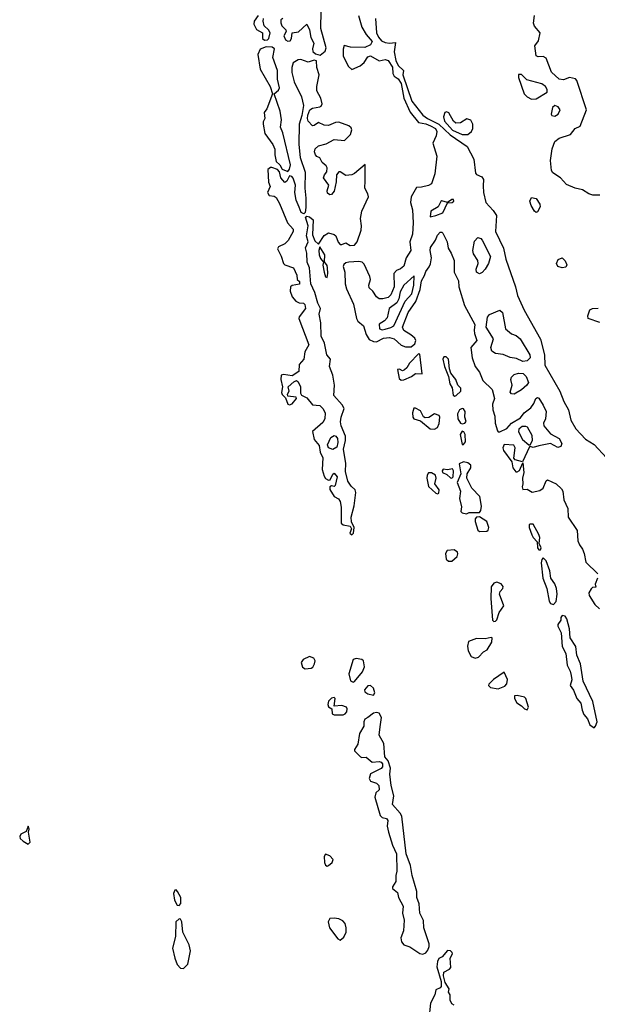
# Model space of a CAD drawing. Extents: x 2923744 to 3052146, y 543855 to 918667.
# Tile 46 of 50: x 2959537 to 2963517, y 877998 to 884786. Entities that reach past the tile are written whole.
import ezdxf

# ---------------------------------------------------------------- set-up
doc = ezdxf.new("R2010")
doc.units = 0

msp = doc.modelspace()

# ---------------------------------------------------------------- linework, layer by layer
at = {"layer": '0CON10XD'}
for points in [[(2961350, 884795), (2961336.4, 884783.6), (2961337.1, 884765), (2961343.6, 884743.6), (2961370.8, 884715), (2961372, 884705), (2961357.7, 884675), (2961367.9, 884647.9), (2961385, 884636.5), (2961401.2, 884638.8), (2961410.5, 884655), (2961415.3, 884694.7), (2961458.8, 884701.2), (2961515.4, 884755.4), (2961533.3, 884715), (2961543.3, 884663.3), (2961562.7, 884625), (2961553.8, 884585), (2961557.5, 884567.5), (2961575, 884551.1), (2961608.3, 884541.7), (2961641.7, 884568.3), (2961648.8, 884591.2), (2961611.7, 884725), (2961613.9, 884846.1)], [(2961180, 884815), (2961153.5, 884775), (2961150.6, 884755), (2961168.3, 884718.3), (2961210, 884695), (2961210, 884655), (2961224.2, 884644.2), (2961245, 884646.2), (2961253.8, 884655), (2961262.5, 884695), (2961252.5, 884715), (2961222.3, 884742.3), (2961214.4, 884774.4), (2961216.2, 884795)], [(2961871.9, 884815), (2961894.5, 884734.5), (2961923.6, 884683.6), (2961966.2, 884635), (2961955, 884612.9), (2961915, 884593.9), (2961815.7, 884595.7), (2961773.3, 884606.7), (2961766.4, 884583.6), (2961767.1, 884535), (2961802.5, 884462.5), (2961825, 884441.4), (2961882.6, 884467.4), (2961909.8, 884490.2), (2961935, 884529.8), (2961955, 884536.2), (2962015, 884502.9), (2962055, 884511), (2962075, 884504.3), (2962105, 884459.1), (2962109.2, 884415), (2962116.6, 884396.6), (2962145, 884378.1), (2962165, 884345.3), (2962183.9, 884243.9), (2962227.7, 884147.7), (2962285.9, 884075.9), (2962335, 884068.3), (2962368.3, 884055), (2962401.7, 884035), (2962410.9, 884015), (2962405.8, 883985), (2962385.1, 883935), (2962412.4, 883845), (2962397, 883723), (2962375, 883654.6), (2962355, 883642.3), (2962305, 883630), (2962271.2, 883628.8), (2962235.1, 883564.9), (2962230.5, 883525), (2962243.3, 883475), (2962249.1, 883385), (2962243.8, 883306.2), (2962225.2, 883255), (2962231.9, 883195), (2962199.8, 883145), (2962183.5, 883086.5), (2962161.7, 883068.3), (2962132.5, 883057.5), (2962114.8, 883035.2), (2962116.7, 882945), (2962095, 882888.6), (2962075, 882870.9), (2962039.5, 882860.5), (2962015, 882861.9), (2961995.5, 882875), (2961970.6, 882915), (2961945, 882937.5), (2961941.8, 882955), (2961953.6, 882995), (2961950, 883015), (2961911.3, 883101.3), (2961896, 883115), (2961875, 883118.9), (2961805, 883113.9), (2961785, 883109.4), (2961771.4, 883098.6), (2961766, 883085), (2961776.8, 883045), (2961780, 882965), (2961789.9, 882929.9), (2961837.8, 882825), (2961856.9, 882725), (2961867.8, 882707.8), (2961906.8, 882675), (2961924.6, 882614.6), (2961945, 882579.8), (2961975, 882566.8), (2961995, 882565.6), (2962045, 882589.7), (2962085, 882594.2), (2962116.5, 882586.5), (2962165, 882542.5), (2962195, 882530), (2962235, 882529.6), (2962260, 882550)], [(2961988.3, 884795), (2961995.2, 884695), (2962009.6, 884665), (2962030.7, 884640.7), (2962055, 884627.4), (2962085, 884623), (2962127.4, 884627.4), (2962116.4, 884565), (2962128.6, 884505), (2962145, 884469.8), (2962181.8, 884435), (2962178.2, 884405), (2962239.2, 884225), (2962315, 884128), (2962346.2, 884105), (2962425, 884066.2), (2962502.7, 883992.7), (2962620.8, 883910.8), (2962665.9, 883825), (2962678, 883728), (2962685, 883717.8), (2962721.3, 883701.3), (2962734.2, 883685), (2962730.6, 883639.4), (2962733.1, 883595), (2962748.2, 883525), (2962800.8, 883470.7), (2962823.2, 883435), (2962815.7, 883325), (2962870.6, 883210.6), (2962886, 883135), (2962954.3, 882945), (2962966.8, 882885), (2963012.9, 882782.9), (2963125, 882583.2), (2963152.5, 882475), (2963155.6, 882405), (2963258.8, 882225), (2963286.2, 882153.8), (2963318.4, 882095), (2963335.3, 882025), (2963368.7, 881965), (2963435, 881893.9), (2963496.6, 881856.6), (2963582, 881765)], [(2963535, 883576.4), (2963487, 883577), (2963458.9, 883585), (2963415, 883612.4), (2963365, 883624.6), (2963305, 883648.8), (2963263.3, 883695), (2963210.6, 883730.6), (2963201.2, 883745), (2963194.4, 883815), (2963207.1, 883895), (2963224.6, 883945), (2963255, 883968.7), (2963333.3, 883995), (2963364, 884035), (2963399.3, 884050.7), (2963442, 884165), (2963375.6, 884365.6), (2963367.1, 884377.1), (2963325, 884388), (2963285, 884370), (2963254, 884375), (2963201.9, 884425), (2963165, 884520), (2963145, 884531.9), (2963108.8, 884528.8), (2963095.7, 884535.7), (2963088, 884605), (2963111.2, 884638.8), (2963123.1, 884695), (2963085, 884741.1), (2963078.1, 884761.9), (2963084.2, 884814.2)], [(2961385, 883740), (2961395.8, 883755), (2961402.9, 883785), (2961349.5, 884005), (2961333.1, 884045), (2961342, 884095), (2961331.4, 884155), (2961290, 884275), (2961319.7, 884300.3), (2961328, 884315), (2961313.3, 884375), (2961312.9, 884435), (2961280.8, 884525), (2961292.5, 884585), (2961276.4, 884596.4), (2961235, 884598.8), (2961195, 884582), (2961177.3, 884545), (2961193.4, 884445), (2961263.5, 884325), (2961280, 884275), (2961239.2, 884170.8), (2961221.5, 884145), (2961226.2, 884105), (2961215, 884082.5), (2961214.2, 884065.8), (2961225, 884001.2), (2961282, 883925), (2961294.2, 883894.2), (2961294.2, 883854.2), (2961305, 883807.5), (2961330, 883785), (2961346.1, 883756.1), (2961385, 883740)], [(2961825, 881233.3), (2961837.5, 881245), (2961842.5, 881285), (2961823.6, 881323.6), (2961821.2, 881355), (2961841.4, 881435), (2961854.3, 881525), (2961848, 881545), (2961820, 881570), (2961797.5, 881605), (2961781.7, 881671.7), (2961783.6, 881725), (2961769.2, 881825), (2961782.1, 881885), (2961782.1, 881915), (2961751.4, 881985), (2961747.4, 882012.6), (2961751.6, 882045), (2961772.3, 882105), (2961760, 882130), (2961700.9, 882195), (2961705.3, 882265), (2961694.2, 882335), (2961672, 882395), (2961678.8, 882445), (2961652.5, 882475), (2961638.2, 882555), (2961613.4, 882603.4), (2961612, 882695), (2961600.7, 882755), (2961610.7, 882795), (2961591.8, 882831.8), (2961571.8, 882905), (2961542.9, 882965), (2961532.9, 883075), (2961518.8, 883115), (2961515.6, 883175), (2961506.1, 883213.9), (2961525.8, 883255), (2961513.8, 883295), (2961524.4, 883365), (2961506.7, 883425), (2961515, 883431.2), (2961535, 883426.4), (2961559.6, 883405), (2961553.5, 883303.5), (2961571.3, 883261.3), (2961595, 883237.5), (2961635, 883298.5), (2961665, 883315.8), (2961704.2, 883305), (2961715, 883295.6), (2961731.1, 883251.1), (2961745, 883236.9), (2961756.7, 883235), (2961785, 883248.1), (2961815, 883228.9), (2961845, 883231.5), (2961863.5, 883255), (2961889.8, 883335), (2961893.3, 883365), (2961885.8, 883415), (2961895.4, 883465.4), (2961940.2, 883565), (2961936.7, 883585), (2961914.3, 883624.3), (2961916.9, 883675), (2961917.8, 883787.8), (2961845, 883725.5), (2961825, 883715.5), (2961785, 883712.5), (2961745, 883737.1), (2961735, 883737.1), (2961718.9, 883715), (2961718.1, 883668.1), (2961705, 883603.6), (2961685, 883580.4), (2961675, 883578.2), (2961658.6, 883588.6), (2961656.2, 883605), (2961668.2, 883645), (2961630.8, 883695), (2961636.2, 883715), (2961653.8, 883736.2), (2961656, 883765), (2961648.7, 883778.7), (2961620.9, 883800.9), (2961605, 883832.9), (2961585, 883842.5), (2961576.2, 883855), (2961569.2, 883875), (2961572.5, 883895), (2961596.9, 883915), (2961649.1, 883930.9), (2961705, 883960.4), (2961775, 883952.2), (2961816.8, 883993.2), (2961825.5, 884025.5), (2961820, 884040), (2961805, 884053.1), (2961735, 884078.6), (2961713.6, 884076.4), (2961664.7, 884055.3), (2961635, 884058.4), (2961595, 884076.9), (2961565, 884055.4), (2961554.4, 884055), (2961523.8, 884085), (2961520, 884105), (2961521.9, 884128.1), (2961536.4, 884163.6), (2961554.3, 884175.7), (2961605.6, 884184.4), (2961615, 884190), (2961621.1, 884205), (2961611.9, 884245), (2961584.3, 884295), (2961584.3, 884325), (2961600.7, 884405), (2961585.3, 884455), (2961583, 884503), (2961565, 884505.8), (2961525, 884492.5), (2961475, 884510.8), (2961455, 884509.4), (2961422.1, 884487.9), (2961412.8, 884457.2), (2961412, 884422), (2961427.7, 884357.7), (2961479.6, 884255), (2961491.9, 884195), (2961480, 884125), (2961461.9, 884065), (2961459.3, 883925), (2961469.4, 883835), (2961504.5, 883735), (2961501.2, 883625), (2961509.4, 883555), (2961508.3, 883491.7), (2961503.9, 883456.1), (2961495, 883446.7), (2961475.9, 883455.9), (2961462.8, 883492.8), (2961441.7, 883541.7), (2961433.1, 883595), (2961437.9, 883645), (2961422.4, 883692.4), (2961413.3, 883705), (2961395, 883710), (2961378.7, 883671.3), (2961365, 883664.4), (2961337.5, 883695), (2961327.5, 883737.5), (2961314, 883754), (2961275, 883766.7), (2961265, 883766.7), (2961246, 883754), (2961252, 883665), (2961263.3, 883635), (2961244.7, 883595), (2961255, 883573.5), (2961289.7, 883569.7), (2961305, 883558.8), (2961328, 883518), (2961382.5, 883385), (2961420.5, 883340.5), (2961422, 883325), (2961387.7, 883262.3), (2961365, 883241.5), (2961320.1, 883219.9), (2961312.9, 883205), (2961338.8, 883155), (2961355, 883104.3), (2961365, 883095.4), (2961424.2, 883074.2), (2961446.7, 883025), (2961450, 882995), (2961465, 882980), (2961465, 882962.5), (2961415, 882953.3), (2961403.8, 882945), (2961400, 882915), (2961414, 882875), (2961438.8, 882845), (2961463.8, 882833.8), (2961491.5, 882831.5), (2961502.3, 882822.3), (2961506.5, 882793.5), (2961463.3, 882736.8), (2961460.9, 882725), (2961528.8, 882545), (2961501.8, 882495), (2961495.3, 882444.7), (2961462.4, 882407.6), (2961460, 882360), (2961415, 882330.8), (2961355, 882340.6), (2961339.2, 882335), (2961335.4, 882305), (2961348, 882255), (2961340, 882215), (2961345, 882202), (2961368.8, 882178.8), (2961383.8, 882135), (2961395, 882130), (2961415, 882136.2), (2961443.3, 882175), (2961442.5, 882182.5), (2961385, 882190), (2961383.3, 882205), (2961393.3, 882225), (2961386.7, 882255), (2961425, 882288.8), (2961445, 882297.5), (2961455, 882290), (2961471.4, 882255), (2961472, 882212), (2961478, 882198), (2961515, 882179.6), (2961555, 882130.5), (2961605, 882124.7), (2961626.3, 882105), (2961640.9, 882075), (2961640.6, 882035), (2961625, 882008.1), (2961553.8, 881946.2), (2961565, 881890.9), (2961600.4, 881850.4), (2961608.5, 881805), (2961626.6, 881765), (2961620.5, 881685), (2961635, 881637.5), (2961645, 881623.6), (2961665, 881611.9), (2961675.5, 881614.5), (2961695, 881652.5), (2961705, 881659.2), (2961724.4, 881635), (2961711.2, 881575), (2961705, 881566.7), (2961685, 881571.2), (2961675, 881566.2), (2961675, 881547.5), (2961705, 881498.8), (2961732.7, 881482.7), (2961744.6, 881465), (2961752.7, 881425), (2961752.5, 881315), (2961765, 881304), (2961813.3, 881293.3), (2961822.5, 881275), (2961811.2, 881245), (2961825, 881233.3)], [(2963065, 884238.8), (2963095, 884240), (2963171.2, 884285), (2963172.7, 884305), (2963161, 884325), (2963135, 884343), (2963031.4, 884371.4), (2962995, 884408.8), (2962975, 884406.7), (2962973.6, 884386.4), (2963014, 884274), (2963034.6, 884254.6), (2963065, 884238.8)], [(2963225, 884120.4), (2963247.1, 884135), (2963262.1, 884165), (2963248.9, 884185), (2963225, 884194.5), (2963209.5, 884180.5), (2963200, 884135), (2963205, 884124.5), (2963225, 884120.4)], [(2962625, 883993.1), (2962649.4, 884015), (2962659.5, 884035), (2962660, 884065), (2962645, 884093.6), (2962617.8, 884102.2), (2962575, 884075.6), (2962542.5, 884072.5), (2962525.7, 884085), (2962495, 884144.2), (2962479.2, 884150.8), (2962466.2, 884145), (2962458.1, 884115), (2962465, 884086), (2962519.8, 884025), (2962585, 883994.8), (2962625, 883993.1)], [(2963095, 883456.7), (2963085, 883466.7), (2963060.6, 883505), (2963053.5, 883535), (2963065, 883560), (2963095, 883552.5), (2963121.9, 883515), (2963122.9, 883495), (2963105, 883460), (2963095, 883456.7)], [(2962366.2, 883426.2), (2962405, 883434.8), (2962453.8, 883455), (2962485, 883523.3), (2962517.1, 883525), (2962528.5, 883535), (2962526.9, 883545), (2962515, 883545.3), (2962485, 883525.6), (2962445, 883535.8), (2962438, 883532), (2962420, 883495), (2962369.2, 883465), (2962366.2, 883426.2)], [(2962260, 882550), (2962267.5, 882575), (2962259.1, 882589.1), (2962233.1, 882613.1), (2962185, 882643.5), (2962175.5, 882665.5), (2962215, 882767.3), (2962267, 882843), (2962296.3, 882925), (2962305, 882984.4), (2962327.4, 883022.6), (2962335, 883050.6), (2962359.2, 883080.8), (2962368, 883102), (2962375.8, 883145), (2962365.2, 883195), (2962368.7, 883215), (2962401.7, 883265), (2962415, 883300.4), (2962435, 883321.3), (2962445, 883321.5), (2962453, 883313), (2962481.9, 883255), (2962489.4, 883209.4), (2962511.3, 883175), (2962530.8, 883125), (2962530.9, 883045), (2962560, 882985), (2962563.8, 882945), (2962602.7, 882815), (2962674.4, 882685), (2962668.2, 882645), (2962671.1, 882621.1), (2962688.3, 882575), (2962646.2, 882525), (2962655.4, 882455), (2962674.8, 882395), (2962706.1, 882355), (2962728.7, 882298.7), (2962793.3, 882235), (2962809.4, 882175), (2962794.4, 882135), (2962796.7, 882095), (2962812, 882052), (2962812.9, 882005), (2962830.3, 881950.3), (2962835, 881943.3), (2962845, 881943.3), (2962893.4, 881966.6), (2962926.9, 882005), (2962988.9, 882041.1), (2963013.3, 882075), (2963059.9, 882110.1), (2963080.9, 882139.1), (2963094.4, 882175), (2963105, 882181.2), (2963115, 882176.7), (2963145, 882128.8), (2963164, 882085), (2963160, 882035), (2963145.8, 882005), (2963150, 881985), (2963195, 881930.8), (2963255, 881898), (2963272, 881865), (2963267.1, 881842.9), (2963245, 881836.2), (2963195, 881864.5), (2963115, 881847.3), (2963075, 881836.7), (2963055, 881843.8), (2963050, 881840), (2963002.5, 881737.5), (2962951.3, 881751.3), (2962941.7, 881761.7), (2962951.5, 881835), (2962942.6, 881852.6), (2962875, 881857.5), (2962866.5, 881835), (2962871.1, 881815), (2962927.8, 881737.8), (2962935.4, 881695), (2962955, 881668.6), (2962965, 881667.5), (2962981.3, 881678.7), (2963005, 881730), (2963011.9, 881665), (2963001.4, 881625), (2963004.1, 881585.9), (2962998.8, 881565), (2963005, 881547.5), (2963035, 881548), (2963068.3, 881528.3), (2963121.1, 881538.9), (2963145, 881555.8), (2963165, 881606.2), (2963175, 881614), (2963233.8, 881585), (2963271.7, 881551.7), (2963280, 881535), (2963287.1, 881475), (2963314.2, 881415), (2963316.9, 881355), (2963379.4, 881265), (2963383.2, 881193.2), (2963394.2, 881165), (2963415.4, 881135.4), (2963427.8, 881105), (2963438.9, 881045), (2963521.4, 880965)], [(2962705, 883033.2), (2962684.6, 883045), (2962682.5, 883065), (2962695.3, 883105), (2962694.8, 883124.8), (2962665, 883171.9), (2962660.6, 883195), (2962671, 883259), (2962695, 883283.6), (2962715, 883277.3), (2962725, 883265.6), (2962782.1, 883152.1), (2962766.7, 883105), (2962743.6, 883065), (2962725, 883042.9), (2962705, 883033.2)], [(2961655, 883007.5), (2961660.6, 883035), (2961657.5, 883075), (2961655, 883090), (2961637, 883117), (2961640, 883165), (2961605, 883220), (2961598.8, 883195), (2961600.8, 883165), (2961610.3, 883140.3), (2961630, 883115), (2961626.7, 883093.3), (2961636, 883045), (2961645, 883013.3), (2961655, 883007.5)], [(2963275, 883074.5), (2963246.2, 883085), (2963236.2, 883105), (2963247.3, 883132.7), (2963275, 883144), (2963295, 883123.8), (2963307.1, 883095), (2963300, 883080), (2963275, 883074.5)], [(2962035, 882647.2), (2962055, 882652.9), (2962095, 882663.5), (2962115, 882676.2), (2962194.4, 882845.6), (2962238.5, 882895), (2962252.4, 882955), (2962255, 883020), (2962185, 882955.5), (2962159.9, 882910.1), (2962149.3, 882860.7), (2962136.5, 882833.5), (2962083.1, 882795), (2962069.2, 882730.8), (2962050.7, 882709.3), (2962015, 882685.6), (2962015.5, 882655), (2962035, 882647.2)], [(2963005, 882429.2), (2962960.8, 882450.8), (2962916.7, 882456.7), (2962867.9, 882477.9), (2962814.8, 882484.8), (2962791, 882501), (2962784.8, 882525), (2962801.1, 882585), (2962750.8, 882665), (2962760.3, 882735), (2962775, 882753.1), (2962845, 882784.2), (2962865, 882767.1), (2962883.8, 882653.8), (2962925, 882618.9), (2962957.8, 882607.8), (2962986.3, 882586.3), (2963051.4, 882475), (2963053.8, 882455), (2963035, 882433.8), (2963005, 882429.2)], [(2963535, 882698.2), (2963454.3, 882725), (2963451.9, 882745), (2963465, 882786.2), (2963485, 882794), (2963524.1, 882795.9)], [(2962165, 882301.4), (2962185, 882302.3), (2962238, 882325), (2962265, 882346.2), (2962310, 882345), (2962295, 882478.8), (2962285, 882482), (2962222.6, 882417.4), (2962205, 882385.8), (2962188.9, 882371.1), (2962175, 882365.7), (2962155, 882376.5), (2962140.8, 882375), (2962151.4, 882311.4), (2962165, 882301.4)], [(2962535, 882190), (2962545, 882194.4), (2962577.8, 882225), (2962576.5, 882245), (2962555.5, 882265.5), (2962542, 882305), (2962507.9, 882347.9), (2962497.8, 882377.8), (2962490.9, 882445), (2962475, 882461.9), (2962458.8, 882461.2), (2962451.9, 882445), (2962463.6, 882395), (2962492.5, 882325), (2962500, 882275), (2962517, 882247), (2962525, 882197.5), (2962535, 882190)], [(2962945, 882203.3), (2962926.9, 882206.9), (2962917.7, 882217.7), (2962930.2, 882265), (2962921.9, 882305), (2962925, 882320.4), (2962945, 882339.5), (2962975, 882349.7), (2963006.9, 882346.9), (2963026.9, 882326.9), (2963044.4, 882285), (2963031.8, 882265), (2962995, 882233.3), (2962945, 882203.3)], [(2962395, 881962.5), (2962415.5, 881975), (2962428, 882002), (2962431.9, 882045), (2962427.5, 882057.5), (2962395, 882068.9), (2962356.7, 882043.3), (2962331.2, 882041.2), (2962318.5, 882048.5), (2962298.3, 882088.3), (2962265, 882106.5), (2962253.3, 882106.7), (2962243.2, 882075), (2962245.7, 882045.7), (2962252.2, 882035), (2962299.2, 882019.3), (2962364.8, 881964.8), (2962395, 881962.5)], [(2962585, 881998.6), (2962605, 882002.9), (2962614, 882015), (2962604, 882045), (2962605.7, 882085), (2962595, 882103.3), (2962585, 882105.7), (2962568.8, 882095), (2962555, 882067.5), (2962557.1, 882035), (2962575, 882004.3), (2962585, 881998.6)], [(2962595, 881857.5), (2962608.2, 881875), (2962607.1, 881925), (2962597.5, 881945), (2962585, 881949.2), (2962572.7, 881925), (2962585, 881857.5), (2962595, 881857.5)], [(2963045, 881855.7), (2963055, 881855.8), (2963071.9, 881885), (2963069.3, 881919.3), (2963036.5, 881976.5), (2963025, 881982.1), (2963000, 881980), (2962977.4, 881962.6), (2962974.4, 881945), (2963002.3, 881892.3), (2963045, 881855.7)], [(2961695, 881822.7), (2961665, 881833.8), (2961656.9, 881855), (2961681.3, 881905), (2961705, 881920), (2961715.7, 881915), (2961727.3, 881897.3), (2961729.1, 881870.9), (2961721.7, 881838.3), (2961695, 881822.7)], [(2962615, 881380), (2962635, 881389.2), (2962705, 881387.5), (2962715, 881401.2), (2962718.8, 881431.2), (2962707.9, 881497.9), (2962652, 881555), (2962618.5, 881625), (2962621.6, 881655), (2962645.7, 881695), (2962644.8, 881714.8), (2962625, 881731.3), (2962595, 881737.1), (2962565.6, 881724.4), (2962577.5, 881655), (2962551.2, 881595), (2962575.7, 881535.7), (2962567.4, 881485), (2962582.6, 881427.4), (2962576.7, 881395), (2962585, 881386.7), (2962615, 881380)], [(2962415, 881517.1), (2962425, 881522), (2962427.1, 881545), (2962396.9, 881585), (2962406.2, 881625), (2962403.3, 881645), (2962375, 881660.8), (2962355, 881660.6), (2962345.4, 881645), (2962342.8, 881625), (2962355, 881567.5), (2962405, 881520.6), (2962415, 881517.1)], [(2962515, 881623.8), (2962523.3, 881635), (2962525.7, 881675.7), (2962519.3, 881689.3), (2962485, 881683.3), (2962455, 881686), (2962448.8, 881675), (2962451.2, 881665), (2962481.2, 881651.2), (2962505, 881626.7), (2962515, 881623.8)], [(2962705, 881256.2), (2962755, 881259.2), (2962765, 881266), (2962770.4, 881285), (2962756.1, 881325), (2962705, 881359.2), (2962684, 881356), (2962675.9, 881344.1), (2962675.6, 881325), (2962695, 881266.2), (2962705, 881256.2)], [(2963125, 881131.2), (2963131.2, 881145), (2963116, 881175), (2963120.6, 881215), (2963115.4, 881235.4), (2963075, 881306.7), (2963052, 881308), (2963047, 881303), (2963048, 881285), (2963066.4, 881235), (2963075.5, 881215), (2963102, 881185), (2963106.2, 881145), (2963115, 881131.2), (2963125, 881131.2)], [(2962492.1, 881052.1), (2962515, 881053.2), (2962551.8, 881085), (2962556.5, 881103.5), (2962552.9, 881115), (2962530.5, 881130.5), (2962483.5, 881126.5), (2962470.9, 881105), (2962475.6, 881065.6), (2962492.1, 881052.1)], [(2963215, 880754.2), (2963234.4, 880775.6), (2963241.1, 880825), (2963236.8, 880863.2), (2963225.4, 880895.4), (2963196.9, 880935), (2963189.4, 880985), (2963165.4, 881055), (2963145, 881076), (2963135, 881063.3), (2963131.7, 881041.7), (2963141.4, 880935), (2963168.9, 880865), (2963185, 880776), (2963195, 880760), (2963215, 880754.2)], [(2962805, 880637.5), (2962815, 880639.4), (2962825, 880648.8), (2962841.2, 880698.8), (2962872.2, 880745), (2962844.5, 880825.5), (2962847.5, 880842.5), (2962866.5, 880865), (2962868.9, 880878.9), (2962855, 880896.9), (2962825, 880908.6), (2962805, 880900.6), (2962786.7, 880875), (2962782.8, 880795), (2962794.5, 880645), (2962805, 880637.5)], [(2963519.2, 880935), (2963503, 880893), (2963507.5, 880872.5), (2963485, 880870), (2963475, 880862.5), (2963460, 880835), (2963462, 880815), (2963501.1, 880755), (2963533.1, 880725)], [(2963495, 879903.8), (2963505.6, 879914.4), (2963515.6, 879945), (2963486.1, 880085), (2963419.2, 880225), (2963401.5, 880345), (2963375.5, 880405), (2963368.8, 880465), (2963329.5, 880525), (2963326.4, 880585), (2963307.8, 880655), (2963295, 880674), (2963275, 880678.8), (2963266, 880665), (2963266, 880645), (2963245, 880616.7), (2963245.5, 880605), (2963267.7, 880557.7), (2963274.3, 880465), (2963301.1, 880415), (2963308.9, 880335), (2963330.8, 880295), (2963338.2, 880265), (2963341.5, 880235), (2963330.6, 880195), (2963353.7, 880163.6), (2963376.2, 880106.2), (2963403.8, 880073.8), (2963412.4, 880025), (2963425.7, 879995.7), (2963449.4, 879965), (2963466, 879925), (2963495, 879903.8)], [(2962675, 880383.9), (2962699, 880391), (2962733.4, 880426.6), (2962758, 880442), (2962791.5, 880495), (2962794, 880524), (2962785, 880527.1), (2962745, 880516.2), (2962685, 880520.5), (2962630.5, 880499.5), (2962622.9, 880467.1), (2962626.4, 880435), (2962648.9, 880395), (2962675, 880383.9)], [(2961505, 880311), (2961545, 880313.8), (2961557.9, 880322.1), (2961569.1, 880345), (2961572.7, 880365), (2961564.5, 880385), (2961535, 880395.2), (2961489.6, 880375), (2961476.9, 880353.1), (2961485, 880320.8), (2961505, 880311)], [(2961835, 880218.5), (2961845, 880223.3), (2961899.7, 880290.3), (2961912.5, 880325), (2961905, 880365.6), (2961893.8, 880375), (2961855, 880382.7), (2961834.4, 880375), (2961804.6, 880275), (2961816.8, 880226.8), (2961835, 880218.5)], [(2962835, 880173.5), (2962879.5, 880190.5), (2962894, 880206), (2962897.9, 880237.9), (2962875, 880286.7), (2962803.1, 880236.9), (2962768.8, 880205), (2962767.9, 880195), (2962781.9, 880181.9), (2962835, 880173.5)], [(2961975, 880128.1), (2961983.6, 880145), (2961975, 880176.9), (2961955, 880195.5), (2961935, 880192.2), (2961913.6, 880165), (2961915, 880152.5), (2961935, 880137.5), (2961975, 880128.1)], [(2961705, 879992.1), (2961765, 879992.4), (2961780.3, 879999.7), (2961792.3, 880015), (2961794.6, 880034.6), (2961789.4, 880045), (2961757.7, 880057.7), (2961705, 880052.5), (2961711.2, 880105), (2961703.8, 880113.8), (2961685, 880108.6), (2961665, 880087.1), (2961659.5, 880065), (2961665, 880048.8), (2961687.5, 880035), (2961691.1, 880001.1), (2961705, 879992.1)], [(2963035, 880028.8), (2963043.9, 880046.1), (2963025, 880106.2), (2963015, 880116), (2962965.8, 880125.8), (2962946.7, 880123.3), (2962946, 880105), (2962962.5, 880075), (2962995.6, 880055.6), (2963015, 880034), (2963035, 880028.8)], [(2962315, 878343.4), (2962335, 878353.3), (2962349, 878371), (2962358.9, 878395), (2962357.8, 878415), (2962320.8, 878525), (2962318.5, 878575), (2962295.3, 878625.3), (2962289.6, 878689.6), (2962274.3, 878735), (2962273.1, 878775), (2962240.5, 878885), (2962230.4, 878955), (2962199.6, 879035), (2962169.7, 879295), (2962159.1, 879315), (2962106.7, 879375), (2962116.2, 879435), (2962095.9, 879505), (2962088.6, 879585), (2962092.7, 879625), (2962075.5, 879675), (2962053.7, 879703.7), (2962046.2, 879795), (2962013.1, 879853.1), (2962020.7, 879910.7), (2962029.2, 879975), (2962015, 880005.5), (2961995, 880010), (2961974.2, 880005.8), (2961936.1, 879973.9), (2961915, 879964.2), (2961908.5, 879945), (2961909.4, 879915), (2961877.8, 879865), (2961868, 879792), (2961844.5, 879755), (2961844.6, 879745), (2961885, 879703.8), (2961895, 879698.8), (2961925, 879701.2), (2961965, 879666.1), (2962015, 879671.2), (2962028, 879668), (2962037.5, 879655), (2962036.8, 879635), (2962026.8, 879623.2), (2961955, 879586.7), (2961945.4, 879555), (2961955, 879536.9), (2961995, 879522.5), (2962010.8, 879505), (2962013.6, 879476.4), (2961990.6, 879455), (2961984.5, 879424.5), (2962020, 879300), (2962035, 879285.8), (2962065, 879278.6), (2962073.1, 879265), (2962068.8, 879225), (2962078.9, 879185), (2962105.3, 879095), (2962134.7, 879035), (2962136.9, 878915), (2962128.6, 878885), (2962128.1, 878845), (2962105, 878807.5), (2962106.9, 878795), (2962139.4, 878769.4), (2962148.4, 878735), (2962178.5, 878675), (2962174.6, 878625), (2962186.6, 878576.6), (2962180.7, 878505), (2962162.6, 878455), (2962167.2, 878427.2), (2962185, 878407.5), (2962225, 878393.3), (2962295, 878346.9), (2962315, 878343.4)], [(2959595, 879102.5), (2959608.8, 879115), (2959597.5, 879185), (2959602.5, 879205), (2959595, 879226.7), (2959581.7, 879188.3), (2959545, 879170), (2959536.7, 879155), (2959540.7, 879140.7), (2959561.7, 879121.7), (2959595, 879102.5)], [(2961655, 878949.2), (2961665, 878954), (2961690, 878975), (2961696.2, 878995), (2961675, 879022.1), (2961645, 879031.9), (2961634.3, 879015.7), (2961636.8, 878975), (2961645, 878955.7), (2961655, 878949.2)], [(2960635, 878678), (2960646.5, 878693.5), (2960647.6, 878735), (2960625, 878776), (2960615, 878785.6), (2960605.9, 878784.1), (2960597.8, 878762.2), (2960603.1, 878715), (2960621.1, 878681.1), (2960635, 878678)], [(2960665, 878244), (2960696.2, 878273.8), (2960714.2, 878365.8), (2960705, 878408.1), (2960661.5, 878495), (2960655, 878566.7), (2960645, 878583.8), (2960635, 878586), (2960612.9, 878567.1), (2960609.6, 878465), (2960588.8, 878385), (2960605.3, 878315), (2960622.4, 878272.4), (2960645, 878247.1), (2960665, 878244)], [(2961745, 878440), (2961770.6, 878459.4), (2961786.2, 878493.8), (2961787.6, 878525), (2961780, 878555), (2961763.6, 878573.6), (2961735.8, 878585.8), (2961705, 878592.4), (2961675, 878589.2), (2961663.7, 878565), (2961672.2, 878525), (2961729.1, 878449.1), (2961745, 878440)], [(2962530.7, 877990.7), (2962515, 878000), (2962503.8, 878025), (2962502.5, 878062.5), (2962491.7, 878081.7), (2962497.5, 878105), (2962468.5, 878148.5), (2962456.8, 878193.2), (2962460.9, 878219.1), (2962499.1, 878240.9), (2962507.6, 878252.4), (2962503.8, 878315), (2962518.9, 878345), (2962518.1, 878355), (2962505, 878367.1), (2962485, 878367.5), (2962447.5, 878325), (2962425, 878313.3), (2962415, 878292.5), (2962411.5, 878255), (2962441.2, 878155), (2962441.2, 878121.2), (2962435, 878111.4), (2962405, 878096.7), (2962397.6, 878062.4), (2962368.8, 878005), (2962356.1, 877895)]]:
    msp.add_lwpolyline(points, dxfattribs=at)

doc.saveas('drawing.dxf')
